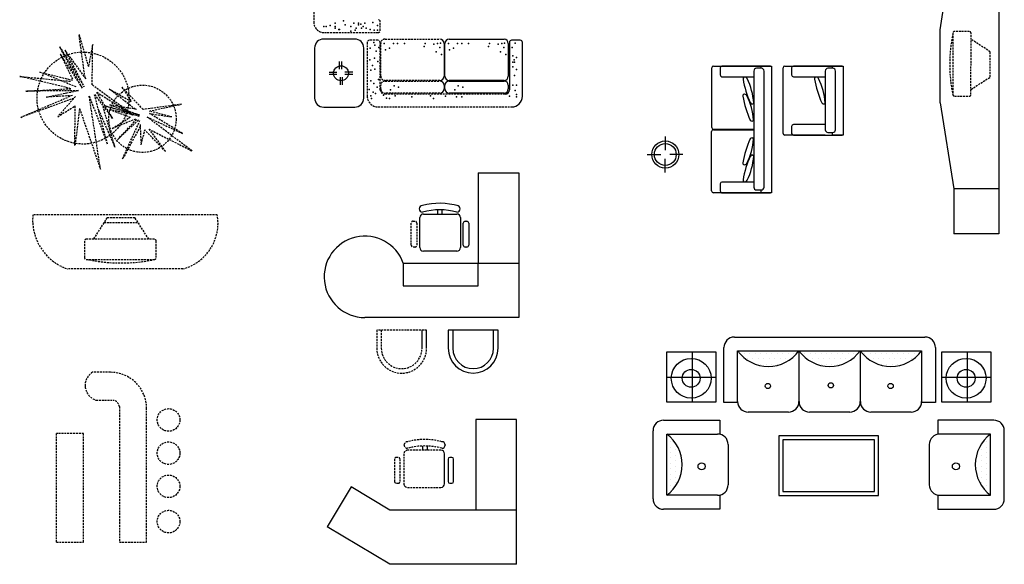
# Model space of a CAD drawing. Header units: inches. Extents: x 100794 to 106273, y 288 to 2276.
# Tile 51 of 149: x 102140 to 102396, y 1533 to 1675. Entities that reach past the tile are written whole.
import ezdxf

# ---------------------------------------------------------------- set-up
doc = ezdxf.new("R2010")
doc.units = ezdxf.units.IN
doc.header["$MEASUREMENT"] = 0
doc.linetypes.add('DASHED', pattern=[0.75, 0.5, -0.25])
doc.layers.add('1', color=7, linetype='CONTINUOUS')
doc.layers.add('4', color=5, linetype='DASHED')

msp = doc.modelspace()

# ---------------------------------------------------------------- linework, layer by layer
at = {"layer": '1', "color": 4}
for p, q in [((102250.12625, 1668.46447), (102250.12625, 1659.96858)), ((102250.34809, 1659.96858), (102250.34809, 1668.46447)), ((102251.46621, 1669.58259), (102265.71465, 1669.58259)), ((102266.83276, 1668.46447), (102266.83276, 1659.96858)), ((102267.13135, 1668.70929), (102267.13135, 1656.40999)), ((102269.92664, 1669.26834), (102267.69041, 1669.26834)), ((102270.4857, 1654.73282), (102270.4857, 1668.70929)), ((102320.21065, 1662.56668), (102335.27006, 1662.56668)), ((102335.06258, 1662.56448), (102322.41557, 1662.56448)), ((102332.60303, 1662.56448), (102335.31879, 1662.56448)), ((102332.60303, 1661.98101), (102332.60303, 1662.56448)), ((102335.31879, 1662.56448), (102335.31879, 1629.62811)), ((102338.79951, 1662.56668), (102353.85891, 1662.56668)), ((102353.65144, 1662.56448), (102341.00443, 1662.56448)), ((102351.19189, 1662.56448), (102353.90764, 1662.56448)), ((102351.19189, 1661.98101), (102351.19189, 1662.56448)), ((102353.90764, 1662.56448), (102353.90764, 1644.58842)), ((102319.74006, 1646.56668), (102319.74006, 1662.09609)), ((102321.94499, 1662.09389), (102321.94499, 1660.26584)), ((102330.70713, 1661.27513), (102330.70713, 1631.06049)), ((102332.66957, 1661.98101), (102331.41301, 1661.98101)), ((102333.37545, 1631.06049), (102333.37545, 1661.27513)), ((102338.32892, 1645.05384), (102338.32892, 1662.09609)), ((102340.53384, 1662.09389), (102340.53384, 1660.26584)), ((102349.29599, 1661.27513), (102349.29599, 1646.0208)), ((102351.25843, 1661.98101), (102350.00187, 1661.98101)), ((102351.96431, 1646.0208), (102351.96431, 1661.27513)), ((102250.12625, 1657.55615), (102250.12625, 1656.6373)), ((102250.34809, 1656.6373), (102250.34809, 1657.55615)), ((102265.71465, 1658.85046), (102251.46621, 1658.85046)), ((102251.46621, 1658.67427), (102265.71465, 1658.67427)), ((102266.83276, 1657.55615), (102266.83276, 1656.6373)), ((102322.41557, 1659.79525), (102330.70713, 1659.79525)), ((102328.12861, 1659.67927), (102328.12861, 1659.67927)), ((102341.00443, 1659.79525), (102349.29599, 1659.79525)), ((102346.71747, 1659.67927), (102346.71747, 1659.67927)), ((102265.71465, 1655.51918), (102251.46621, 1655.51918)), ((102328.07369, 1655.22436), (102328.07369, 1655.22436)), ((102330.34975, 1652.71971), (102330.48518, 1652.74499)), ((102348.9386, 1652.71971), (102349.07403, 1652.74499)), ((102330.29483, 1648.2648), (102330.43025, 1648.29008)), ((102349.29599, 1647.35472), (102341.00443, 1647.35472)), ((102319.71767, 1630.09609), (102319.71767, 1645.52038)), ((102320.18826, 1645.99097), (102330.70713, 1645.99097)), ((102330.70713, 1646.09609), (102320.21065, 1646.09609)), ((102349.29599, 1644.58325), (102338.79951, 1644.58325)), ((102340.53384, 1646.88413), (102340.53384, 1645.05607)), ((102341.00443, 1644.58548), (102353.65144, 1644.58548)), ((102350.00187, 1645.31492), (102351.25843, 1645.31492)), ((102351.19189, 1644.58842), (102351.19189, 1645.31492)), ((102353.90764, 1644.58842), (102351.19189, 1644.58842)), ((102307.6711, 1644.22483), (102307.6711, 1640.71461)), ((102330.29483, 1643.88469), (102330.43025, 1643.85941)), ((102302.93486, 1639.53893), (102306.51316, 1639.53893)), ((102312.27307, 1639.53893), (102308.84582, 1639.53893)), ((102330.34975, 1639.42978), (102330.48518, 1639.4045)), ((102307.6711, 1634.88662), (102307.6711, 1638.41365)), ((102328.07369, 1636.92513), (102328.07369, 1636.92513)), ((102321.94499, 1631.92382), (102321.94499, 1630.09576)), ((102330.70713, 1632.3944), (102322.41557, 1632.3944)), ((102328.12861, 1632.47022), (102328.12861, 1632.47022)), ((102335.27006, 1629.6255), (102320.18826, 1629.6255)), ((102322.41557, 1629.62517), (102335.06258, 1629.62517)), ((102331.41301, 1630.35461), (102332.66957, 1630.35461)), ((102332.60303, 1629.62811), (102332.60303, 1630.35461)), ((102335.31879, 1629.62811), (102332.60303, 1629.62811)), ((102243.65594, 1625.44276), (102243.65594, 1625.42106)), ((102244.74526, 1624.07297), (102253.45115, 1624.07297)), ((102248.37485, 1625.16456), (102248.37485, 1624.07297)), ((102249.52215, 1625.16655), (102249.52215, 1624.07297)), ((102254.30001, 1625.42106), (102254.30001, 1625.44276)), ((102243.80409, 1615.36217), (102243.80409, 1623.13179)), ((102254.39232, 1623.13179), (102254.39232, 1615.36217)), ((102255.12527, 1615.95201), (102255.12527, 1621.7291)), ((102255.59115, 1622.19498), (102256.07573, 1622.19498)), ((102256.54161, 1621.7291), (102256.54161, 1615.95201)), ((102253.45115, 1614.421), (102244.74526, 1614.421)), ((102256.07573, 1615.48613), (102255.59115, 1615.48613)), ((102244.38731, 1589.14871), (102244.38731, 1593.85313)), ((102245.56378, 1589.14871), (102245.56378, 1593.85313)), ((102264.15202, 1593.85313), (102251.21084, 1593.85313)), ((102251.21084, 1593.85313), (102251.21084, 1589.14871)), ((102252.38731, 1593.85313), (102252.38731, 1589.14871)), ((102262.97554, 1589.14871), (102262.97554, 1593.85313)), ((102264.15202, 1589.14871), (102264.15202, 1593.85313)), ((102325.64982, 1592.05792), (102375.23623, 1592.05792)), ((102322.91665, 1575.00308), (102322.91665, 1589.32475)), ((102326.49508, 1575.27155), (102326.49508, 1588.48191)), ((102326.49508, 1588.48191), (102342.43861, 1588.48191)), ((102342.43861, 1588.48191), (102342.43861, 1575.27155)), ((102342.46038, 1588.48191), (102358.40391, 1588.48191)), ((102342.46038, 1575.27155), (102342.46038, 1588.48191)), ((102358.40391, 1588.48191), (102358.40391, 1575.27155)), ((102358.42568, 1575.27155), (102358.42568, 1588.48191)), ((102358.42568, 1588.48191), (102374.36921, 1588.48191)), ((102374.36921, 1588.48191), (102374.36921, 1575.27155)), ((102377.96941, 1589.32475), (102377.96941, 1575.00308)), ((102307.96412, 1588.14037), (102307.96412, 1575.1992)), ((102320.9053, 1588.14037), (102307.96412, 1588.14037)), ((102314.71942, 1575.1992), (102314.71942, 1588.08861)), ((102320.9053, 1575.1992), (102320.9053, 1588.14037)), ((102328.26547, 1587.78733), (102328.26547, 1587.78733)), ((102328.97723, 1586.3638), (102328.97723, 1586.3638)), ((102329.689, 1587.78733), (102329.689, 1587.78733)), ((102330.40076, 1586.3638), (102330.40076, 1586.3638)), ((102331.11252, 1587.78733), (102331.11252, 1587.78733)), ((102331.82429, 1586.3638), (102331.82429, 1586.3638)), ((102332.53605, 1587.78733), (102332.53605, 1587.78733)), ((102333.24782, 1586.3638), (102333.24782, 1586.3638)), ((102333.95958, 1587.78733), (102333.95958, 1587.78733)), ((102334.67135, 1586.3638), (102334.67135, 1586.3638)), ((102335.38311, 1587.78733), (102335.38311, 1587.78733)), ((102336.09488, 1586.3638), (102336.09488, 1586.3638)), ((102336.80664, 1587.78733), (102336.80664, 1587.78733)), ((102337.51841, 1586.3638), (102337.51841, 1586.3638)), ((102338.23017, 1587.78733), (102338.23017, 1587.78733)), ((102338.94194, 1586.3638), (102338.94194, 1586.3638)), ((102339.6537, 1587.78733), (102339.6537, 1587.78733)), ((102341.07723, 1587.78733), (102341.07723, 1587.78733)), ((102343.92429, 1587.78733), (102343.92429, 1587.78733)), ((102344.63605, 1586.3638), (102344.63605, 1586.3638)), ((102345.34782, 1587.78733), (102345.34782, 1587.78733)), ((102346.05958, 1586.3638), (102346.05958, 1586.3638)), ((102346.77135, 1587.78733), (102346.77135, 1587.78733)), ((102347.48311, 1586.3638), (102347.48311, 1586.3638)), ((102348.19488, 1587.78733), (102348.19488, 1587.78733)), ((102348.90664, 1586.3638), (102348.90664, 1586.3638)), ((102349.61841, 1587.78733), (102349.61841, 1587.78733)), ((102350.33017, 1586.3638), (102350.33017, 1586.3638)), ((102351.04194, 1587.78733), (102351.04194, 1587.78733)), ((102351.7537, 1586.3638), (102351.7537, 1586.3638)), ((102352.46547, 1587.78733), (102352.46547, 1587.78733)), ((102353.17723, 1586.3638), (102353.17723, 1586.3638)), ((102353.889, 1587.78733), (102353.889, 1587.78733)), ((102354.60076, 1586.3638), (102354.60076, 1586.3638)), ((102355.31252, 1587.78733), (102355.31252, 1587.78733)), ((102356.02429, 1586.3638), (102356.02429, 1586.3638)), ((102356.73605, 1587.78733), (102356.73605, 1587.78733)), ((102359.58311, 1587.78733), (102359.58311, 1587.78733)), ((102361.00664, 1587.78733), (102361.00664, 1587.78733)), ((102361.71841, 1586.3638), (102361.71841, 1586.3638)), ((102362.43017, 1587.78733), (102362.43017, 1587.78733)), ((102363.14194, 1586.3638), (102363.14194, 1586.3638)), ((102363.8537, 1587.78733), (102363.8537, 1587.78733)), ((102364.56547, 1586.3638), (102364.56547, 1586.3638)), ((102365.27723, 1587.78733), (102365.27723, 1587.78733)), ((102365.989, 1586.3638), (102365.989, 1586.3638)), ((102366.70076, 1587.78733), (102366.70076, 1587.78733)), ((102367.41252, 1586.3638), (102367.41252, 1586.3638)), ((102368.12429, 1587.78733), (102368.12429, 1587.78733)), ((102368.83605, 1586.3638), (102368.83605, 1586.3638)), ((102369.54782, 1587.78733), (102369.54782, 1587.78733)), ((102370.25958, 1586.3638), (102370.25958, 1586.3638)), ((102370.97135, 1587.78733), (102370.97135, 1587.78733)), ((102371.68311, 1586.3638), (102371.68311, 1586.3638)), ((102372.39488, 1587.78733), (102372.39488, 1587.78733)), ((102379.50295, 1588.14037), (102379.50295, 1575.1992)), ((102392.44412, 1588.14037), (102379.50295, 1588.14037)), ((102386.25824, 1575.1992), (102386.25824, 1588.08861)), ((102392.44412, 1575.1992), (102392.44412, 1588.14037)), ((102332.53605, 1584.94027), (102332.53605, 1584.94027)), ((102333.95958, 1584.94027), (102333.95958, 1584.94027)), ((102335.38311, 1584.94027), (102335.38311, 1584.94027)), ((102336.80664, 1584.94027), (102336.80664, 1584.94027)), ((102348.19488, 1584.94027), (102348.19488, 1584.94027)), ((102349.61841, 1584.94027), (102349.61841, 1584.94027)), ((102351.04194, 1584.94027), (102351.04194, 1584.94027)), ((102352.46547, 1584.94027), (102352.46547, 1584.94027)), ((102363.8537, 1584.94027), (102363.8537, 1584.94027)), ((102365.27723, 1584.94027), (102365.27723, 1584.94027)), ((102366.70076, 1584.94027), (102366.70076, 1584.94027)), ((102368.12429, 1584.94027), (102368.12429, 1584.94027)), ((102308.27471, 1581.6439), (102320.85353, 1581.6439)), ((102379.81353, 1581.6439), (102392.39236, 1581.6439)), ((102307.96412, 1575.1992), (102320.9053, 1575.1992)), ((102326.49508, 1575.00308), (102322.91665, 1575.00308)), ((102377.96941, 1575.00308), (102374.39098, 1575.00308)), ((102379.50295, 1575.1992), (102392.44412, 1575.1992)), ((102307.23745, 1570.44208), (102321.8342, 1570.44208)), ((102321.8342, 1570.44208), (102321.8342, 1566.86365)), ((102339.70543, 1572.53838), (102329.22825, 1572.53838)), ((102355.67073, 1572.53838), (102345.19355, 1572.53838)), ((102371.63603, 1572.53838), (102361.15885, 1572.53838)), ((102393.13987, 1570.44208), (102378.54312, 1570.44208)), ((102378.54312, 1570.44208), (102378.54312, 1566.86365)), ((102304.50428, 1549.98729), (102304.50428, 1567.70891)), ((102395.87305, 1549.98729), (102395.87305, 1567.70891)), ((102308.08029, 1550.89835), (102308.08029, 1566.84188)), ((102308.08029, 1566.84188), (102321.29064, 1566.84188)), ((102363.12984, 1566.40279), (102337.24748, 1566.40279)), ((102337.24748, 1566.40279), (102337.24748, 1550.87338)), ((102362.09454, 1565.36749), (102338.28278, 1565.36749)), ((102338.28278, 1565.36749), (102338.28278, 1551.90867)), ((102362.09454, 1551.90867), (102362.09454, 1565.36749)), ((102363.12984, 1550.87338), (102363.12984, 1566.40279)), ((102392.29703, 1566.84188), (102379.08668, 1566.84188)), ((102392.29703, 1550.89835), (102392.29703, 1566.84188)), ((102244.53637, 1563.71661), (102244.53637, 1562.62303)), ((102245.68367, 1563.71462), (102245.68367, 1562.62303)), ((102250.40259, 1563.99282), (102250.40259, 1563.97112)), ((102309.03619, 1564.88277), (102309.03619, 1564.88277)), ((102309.03619, 1563.45924), (102309.03619, 1563.45924)), ((102310.45972, 1564.17101), (102310.45972, 1564.17101)), ((102310.45972, 1562.74748), (102310.45972, 1562.74748)), ((102324.02382, 1564.10871), (102324.02382, 1553.63153)), ((102376.3535, 1564.10871), (102376.3535, 1553.63153)), ((102389.9176, 1564.17101), (102389.9176, 1564.17101)), ((102389.9176, 1562.74748), (102389.9176, 1562.74748)), ((102391.34113, 1564.88277), (102391.34113, 1564.88277)), ((102391.34113, 1563.45924), (102391.34113, 1563.45924)), ((102250.25444, 1553.91223), (102250.25444, 1561.68185)), ((102251.18052, 1560.27916), (102251.18052, 1554.50207)), ((102252.13098, 1560.74504), (102251.6464, 1560.74504)), ((102252.59686, 1554.50207), (102252.59686, 1560.27916)), ((102309.03619, 1562.03571), (102309.03619, 1562.03571)), ((102309.03619, 1560.61218), (102309.03619, 1560.61218)), ((102310.45972, 1561.32395), (102310.45972, 1561.32395)), ((102311.88325, 1560.61218), (102311.88325, 1560.61218)), ((102388.49407, 1560.61218), (102388.49407, 1560.61218)), ((102389.9176, 1561.32395), (102389.9176, 1561.32395)), ((102391.34113, 1562.03571), (102391.34113, 1562.03571)), ((102391.34113, 1560.61218), (102391.34113, 1560.61218)), ((102309.03619, 1559.18865), (102309.03619, 1559.18865)), ((102309.03619, 1557.76512), (102309.03619, 1557.76512)), ((102310.45972, 1559.90042), (102310.45972, 1559.90042)), ((102310.45972, 1558.47689), (102310.45972, 1558.47689)), ((102311.88325, 1559.18865), (102311.88325, 1559.18865)), ((102311.88325, 1557.76512), (102311.88325, 1557.76512)), ((102388.49407, 1559.18865), (102388.49407, 1559.18865)), ((102388.49407, 1557.76512), (102388.49407, 1557.76512)), ((102389.9176, 1559.90042), (102389.9176, 1559.90042)), ((102389.9176, 1558.47689), (102389.9176, 1558.47689)), ((102391.34113, 1559.18865), (102391.34113, 1559.18865)), ((102391.34113, 1557.76512), (102391.34113, 1557.76512)), ((102309.03619, 1556.34159), (102309.03619, 1556.34159)), ((102309.03619, 1554.91806), (102309.03619, 1554.91806)), ((102310.45972, 1557.05336), (102310.45972, 1557.05336)), ((102310.45972, 1555.62983), (102310.45972, 1555.62983)), ((102389.9176, 1557.05336), (102389.9176, 1557.05336)), ((102389.9176, 1555.62983), (102389.9176, 1555.62983)), ((102391.34113, 1556.34159), (102391.34113, 1556.34159)), ((102391.34113, 1554.91806), (102391.34113, 1554.91806)), ((102251.6464, 1554.03619), (102252.13098, 1554.03619)), ((102309.03619, 1553.49453), (102309.03619, 1553.49453)), ((102310.45972, 1554.2063), (102310.45972, 1554.2063)), ((102389.9176, 1554.2063), (102389.9176, 1554.2063)), ((102391.34113, 1553.49453), (102391.34113, 1553.49453)), ((102321.29064, 1550.89835), (102308.08029, 1550.89835)), ((102309.03619, 1552.07101), (102309.03619, 1552.07101)), ((102321.8342, 1550.89835), (102321.8342, 1547.25412)), ((102337.24748, 1550.87338), (102363.12984, 1550.87338)), ((102338.28278, 1551.90867), (102362.09454, 1551.90867)), ((102378.54312, 1550.89835), (102378.54312, 1547.25412)), ((102379.08668, 1550.89835), (102392.29703, 1550.89835)), ((102391.34113, 1552.07101), (102391.34113, 1552.07101)), ((102321.8342, 1547.25412), (102307.23745, 1547.25412)), ((102378.54312, 1547.25412), (102393.13987, 1547.25412))]:
    msp.add_line(p, q, dxfattribs=at)
at = {"layer": '1', "color": 4, "linetype": 'Continuous'}
for p, q in [((102258.98027, 1634.79827), (102258.98027, 1611.26886)), ((102258.98027, 1634.79827), (102269.56851, 1634.79827)), ((102269.56851, 1634.79827), (102269.56851, 1597.15121)), ((102259.03214, 1605.3865), (102259.03214, 1611.26886)), ((102258.36499, 1570.5928), (102258.36499, 1547.06339)), ((102268.95322, 1570.5928), (102258.36499, 1570.5928)), ((102268.95322, 1547.06339), (102268.95322, 1570.5928)), ((102268.95322, 1532.94574), (102268.95322, 1547.06339))]:
    msp.add_line(p, q, dxfattribs=at)
at = {"layer": '1', "color": 4}
for centre, radius in [((102307.67865, 1639.55657), 3.53172), ((102307.67865, 1639.55657), 2.83696), ((102314.40883, 1581.33331), 5.17647), ((102385.94765, 1581.33331), 5.17647), ((102314.40883, 1581.33331), 2.32941), ((102385.94765, 1581.33331), 2.32941), ((102334.36114, 1579.33243), 0.68329), ((102350.74034, 1579.49782), 0.68329), ((102366.29231, 1579.33243), 0.68329), ((102317.10153, 1558.43208), 0.91106), ((102383.27579, 1558.43208), 0.91106)]:
    msp.add_circle(centre, radius, dxfattribs=at)
for centre, radius, start, end in [((102249.00813, 1668.46447), 1.11812, 0, 90), ((102251.46621, 1668.46447), 1.11812, 90, 180), ((102265.71465, 1668.46447), 1.11812, 0, 90), ((102267.69041, 1668.70929), 0.55906, 90, 180), ((102269.92664, 1668.70929), 0.55906, 0, 90), ((102320.21065, 1662.09609), 0.47059, 90, 180), ((102322.41557, 1662.09389), 0.47059, 90, 180), ((102338.79951, 1662.09609), 0.47059, 90, 180), ((102341.00443, 1662.09389), 0.47059, 90, 180), ((102249.00813, 1659.96858), 1.11812, 270, 0), ((102251.46621, 1659.96858), 1.11812, 180, 270), ((102265.71465, 1659.96858), 1.11812, 270, 0), ((102322.41557, 1660.26584), 0.47059, 180, 270), ((102331.41301, 1661.27513), 0.70588, 90, 180), ((102332.66957, 1661.27513), 0.70588, 0, 90), ((102341.00443, 1660.26584), 0.47059, 180, 270), ((102350.00187, 1661.27513), 0.70588, 90, 180), ((102351.25843, 1661.27513), 0.70588, 0, 90), ((102249.00813, 1657.55615), 1.11812, 0, 90), ((102251.46621, 1657.55615), 1.11812, 90, 180), ((102265.71465, 1657.55615), 1.11812, 0, 90), ((102328.40005, 1659.25452), 0.50408, 122.5803945, 188.7284272), ((102350.48033, 1662.83172), 22.87224, 189.1920245, 205.4971105), ((102328.33244, 1659.00346), 0.70588, 25.6467691, 106.7835864), ((102314.23609, 1651.93631), 16.47447, 3.6899786, 26.584713), ((102346.9889, 1659.25452), 0.50408, 122.5803945, 188.7284272), ((102369.06919, 1662.83172), 22.87224, 189.1920245, 205.4971105), ((102346.9213, 1659.00346), 0.70588, 25.6467691, 106.7835864), ((102332.82495, 1651.93631), 16.47447, 3.6899786, 26.584713), ((102249.00813, 1656.6373), 1.11812, 270, 0), ((102251.46621, 1656.6373), 1.11812, 180, 270), ((102265.71465, 1656.6373), 1.11812, 270, 0), ((102266.01323, 1656.40999), 1.11812, 270, 0), ((102328.34513, 1654.79961), 0.50408, 122.5803945, 188.7284272), ((102328.27752, 1654.54855), 0.70588, 25.6467691, 106.7835864), ((102314.18117, 1647.4814), 16.47447, 3.6899786, 26.584713), ((102267.69041, 1654.73282), 2.79529, 270, 0), ((102350.42541, 1658.37681), 22.87224, 189.1920245, 205.4971105), ((102330.26338, 1653.18231), 0.47059, 204.6535346, 280.5751424), ((102330.44199, 1652.97629), 0.23529, 280.5751424, 4.9452108), ((102348.85224, 1653.18231), 0.47059, 204.6535346, 280.5751424), ((102349.03085, 1652.97629), 0.23529, 280.5751424, 4.9452108), ((102330.20846, 1648.72739), 0.47059, 204.6535346, 280.5751424), ((102330.38707, 1648.52138), 0.23529, 280.5751424, 4.9452108), ((102341.00443, 1646.88413), 0.47059, 90, 180), ((102320.18826, 1645.52038), 0.47059, 90, 180), ((102320.21065, 1646.56668), 0.47059, 180, 270), ((102338.79951, 1645.05384), 0.47059, 180, 270), ((102341.00443, 1645.05607), 0.47059, 180, 270), ((102350.00187, 1646.0208), 0.70588, 180, 270), ((102351.25843, 1646.0208), 0.70588, 270, 0), ((102350.42541, 1633.77268), 22.87224, 154.5028895, 170.8079755), ((102314.18117, 1644.66809), 16.47447, 333.415287, 356.3100214), ((102330.20846, 1643.4221), 0.47059, 79.4248576, 155.3464654), ((102330.38707, 1643.62811), 0.23529, 355.0547892, 79.4248576), ((102330.26338, 1638.96718), 0.47059, 79.4248576, 155.3464654), ((102328.34513, 1637.34988), 0.50408, 171.2715728, 237.4196055), ((102350.48033, 1629.31777), 22.87224, 154.5028895, 170.8079755), ((102328.27752, 1637.60094), 0.70588, 253.2164136, 334.3532309), ((102314.23609, 1640.21317), 16.47447, 333.415287, 356.3100214), ((102330.44199, 1639.1732), 0.23529, 355.0547892, 79.4248576), ((102322.41557, 1631.92382), 0.47059, 90, 180), ((102328.40005, 1632.89497), 0.50408, 171.2715728, 237.4196055), ((102328.33244, 1633.14603), 0.70588, 253.2164136, 334.3532309), ((102320.18826, 1630.09609), 0.47059, 180, 270), ((102322.41557, 1630.09576), 0.47059, 180, 270), ((102331.41301, 1631.06049), 0.70588, 180, 270), ((102332.66957, 1631.06049), 0.70588, 270, 0), ((102248.97798, 1609.25083), 17.61683, 73.8168686, 104.7153564), ((102244.503, 1625.44276), 0.84706, 90, 180), ((102244.503, 1625.42106), 0.84706, 180, 270), ((102244.74526, 1623.13179), 0.94118, 90, 180), ((102248.97798, 1608.22245), 16.95284, 74.6944609, 105.3055391), ((102253.45115, 1623.13179), 0.94118, 0, 90), ((102253.45295, 1625.44276), 0.84706, 0, 90), ((102253.45295, 1625.42106), 0.84706, 270, 0), ((102255.59115, 1621.7291), 0.46588, 90, 180), ((102256.07573, 1621.7291), 0.46588, 0, 90), ((102244.74526, 1615.36217), 0.94118, 180, 270), ((102253.45115, 1615.36217), 0.94118, 270, 0), ((102255.59115, 1615.95201), 0.46588, 180, 270), ((102256.07573, 1615.95201), 0.46588, 270, 0), ((102325.64982, 1589.32475), 2.73318, 90, 180), ((102375.23623, 1589.32475), 2.73318, 0, 90), ((102257.68143, 1589.14871), 6.47059, 180, 0), ((102257.68143, 1589.14871), 5.29412, 180, 0), ((102334.46684, 1594.30099), 9.86969, 216.1280054, 323.8719946), ((102350.41037, 1594.30099), 9.86969, 216.1280054, 323.8719946), ((102366.37567, 1594.30099), 9.86969, 216.1280054, 323.8719946), ((102329.22825, 1575.27155), 2.73318, 180, 270), ((102339.70543, 1575.27155), 2.73318, 270, 0), ((102345.19355, 1575.27155), 2.73318, 180, 270), ((102355.67073, 1575.27155), 2.73318, 270, 0), ((102361.15885, 1575.27155), 2.73318, 180, 270), ((102371.63603, 1575.27155), 2.73318, 270, 0), ((102307.23745, 1567.70891), 2.73318, 90, 180), ((102393.13987, 1567.70891), 2.73318, 0, 90), ((102302.04627, 1558.87012), 9.99792, 307.1229743, 52.8770257), ((102321.29064, 1564.10871), 2.73318, 0, 90), ((102379.08668, 1564.10871), 2.73318, 90, 180), ((102398.33105, 1558.87012), 9.99792, 127.1229743, 232.8770257), ((102249.31326, 1561.68185), 0.94118, 0, 90), ((102249.55553, 1563.99282), 0.84706, 0, 90), ((102249.55553, 1563.97112), 0.84706, 270, 0), ((102251.6464, 1560.27916), 0.46588, 90, 180), ((102252.13098, 1560.27916), 0.46588, 0, 90), ((102249.31326, 1553.91223), 0.94118, 270, 0), ((102251.6464, 1554.50207), 0.46588, 180, 270), ((102252.13098, 1554.50207), 0.46588, 270, 0), ((102321.29064, 1553.63153), 2.73318, 270, 0), ((102379.08668, 1553.63153), 2.73318, 180, 270), ((102307.23745, 1549.98729), 2.73318, 180, 270), ((102393.13987, 1549.98729), 2.73318, 270, 0)]:
    msp.add_arc(centre, radius, start, end, dxfattribs=at)
for p in [(102244.93578, 1667.66216), (102245.23709, 1668.41594), (102247.49689, 1668.26518), (102248.40081, 1668.41594), (102249.15408, 1668.56669), (102251.24721, 1668.41594), (102253.65766, 1668.41594), (102254.71224, 1668.41594), (102256.52008, 1668.41594), (102261.6423, 1667.66216), (102261.9436, 1668.41594), (102264.2034, 1668.26518), (102265.10733, 1668.41594), (102265.86059, 1668.56669), (102268.62119, 1668.56669), (102248.09951, 1666.30536), (102249.00343, 1667.36065), (102249.45539, 1665.55159), (102251.54851, 1666.75763), (102252.60309, 1667.20989), (102264.80602, 1666.30536), (102265.70994, 1667.36065), (102266.1619, 1665.55159), (102267.86792, 1667.36065), (102268.01857, 1665.25008), (102268.01857, 1663.59177), (102268.31988, 1664.19479), (102268.47053, 1663.59177), (102268.92249, 1664.79781), (102268.01857, 1662.38573), (102268.47053, 1660.1244), (102268.92249, 1661.63195), (102253.80832, 1657.41081), (102268.01857, 1657.56156), (102268.92249, 1657.56156), (102246.59297, 1654.84797), (102252.9044, 1656.35552), (102253.2057, 1655.45099), (102255.01354, 1657.1093), (102268.62119, 1656.20477), (102268.92249, 1655.14948), (102247.34624, 1654.0942), (102250.50996, 1654.69722), (102253.37238, 1654.54646), (102254.72826, 1654.54646), (102267.12617, 1654.69722), (102268.92249, 1654.54646)]:
    msp.add_point(p, dxfattribs=at)
at = {"layer": '4', "color": 4}
for p, q in [((102216.20326, 1709.57806), (102216.20326, 1674.07249)), ((102233.53409, 1671.83625), (102233.53409, 1674.07249)), ((102155.15369, 1670.77655), (102157.58819, 1662.43759)), ((102156.70828, 1659.61093), (102155.15369, 1670.77655)), ((102218.99856, 1671.27719), (102232.97503, 1671.27719)), ((102382.49512, 1671.13817), (102382.48023, 1655.20131)), ((102386.77133, 1671.57887), (102382.94024, 1671.58246)), ((102387.20072, 1655.1969), (102387.21562, 1671.13375)), ((102158.70356, 1668.2181), (102157.58819, 1662.43759)), ((102158.57342, 1657.68387), (102158.70356, 1668.2181)), ((102230.14075, 1668.70929), (102230.14075, 1654.73282)), ((102232.93604, 1669.26834), (102230.69981, 1669.26834)), ((102233.4951, 1656.40999), (102233.4951, 1668.70929)), ((102233.64158, 1659.96858), (102233.64158, 1668.46447)), ((102234.7597, 1669.58259), (102249.00813, 1669.58259)), ((102392.21982, 1666.2983), (102387.24237, 1669.50079)), ((102155.99725, 1656.89001), (102150.1095, 1667.57604)), ((102150.1095, 1667.57604), (102156.44378, 1657.26752)), ((102156.09335, 1656.83809), (102150.28523, 1665.68774)), ((102150.28523, 1665.68774), (102153.58286, 1658.86583)), ((102151.50066, 1666.71529), (102156.44263, 1657.17599)), ((102156.97308, 1659.2497), (102151.50066, 1666.71529)), ((102392.21366, 1659.70696), (102392.21982, 1666.2983)), ((102154.42112, 1657.13167), (102144.9129, 1661.01418)), ((102144.9129, 1661.01418), (102153.58286, 1658.86583)), ((102153.05854, 1656.68702), (102139.71513, 1659.86372)), ((102139.71513, 1659.86372), (102152.94417, 1658.62055)), ((102169.27898, 1649.77784), (102158.57342, 1657.68387)), ((102233.64158, 1656.6373), (102233.64158, 1657.55615)), ((102249.00813, 1658.85046), (102234.7597, 1658.85046)), ((102234.7597, 1658.67427), (102249.00813, 1658.67427)), ((102387.23024, 1656.51378), (102392.21366, 1659.70696)), ((102139.97213, 1649.22538), (102153.19826, 1654.87427)), ((102141.32001, 1656.04423), (102153.05854, 1656.68702)), ((102154.88601, 1656.16994), (102141.32001, 1656.04423)), ((102146.62004, 1654.48248), (102154.98489, 1656.22841)), ((102153.434, 1654.88831), (102146.62004, 1654.48248)), ((102160.72376, 1635.73464), (102157.80559, 1654.81091)), ((102157.80559, 1654.81091), (102162.55265, 1642.28443)), ((102159.18887, 1655.14643), (102163.8645, 1648.95306)), ((102162.55265, 1642.28443), (102159.18887, 1655.14643)), ((102159.76861, 1655.77554), (102169.27898, 1649.77784)), ((102163.8645, 1648.95306), (102159.76861, 1655.77554)), ((102169.77144, 1651.34097), (102163.0343, 1656.58972)), ((102163.0343, 1656.58972), (102168.75808, 1653.34175)), ((102171.80215, 1651.27775), (102166.31395, 1657.07234)), ((102166.31395, 1657.07234), (102168.75808, 1653.34175)), ((102266.01323, 1655.29187), (102234.61322, 1655.29187)), ((102249.00813, 1655.51918), (102234.7597, 1655.51918)), ((102153.79746, 1654.17131), (102139.97213, 1649.22538)), ((102154.211, 1654.64106), (102149.59757, 1649.4006)), ((102164.46374, 1641.50782), (102161.32111, 1652.32964)), ((102170.10599, 1651.28436), (102163.19183, 1652.45449)), ((102163.19183, 1652.45449), (102170.91197, 1649.87727)), ((102181.79324, 1652.62976), (102171.80215, 1651.27775)), ((102173.45884, 1650.87118), (102181.79324, 1652.62976)), ((102382.92452, 1654.75619), (102386.7556, 1654.75261)), ((102149.59757, 1649.4006), (102154.11694, 1652.18228)), ((102154.09185, 1641.942), (102154.11694, 1652.18228)), ((102155.29295, 1651.5002), (102154.09185, 1641.942)), ((102155.29295, 1651.5002), (102160.72376, 1635.73464)), ((102160.22126, 1651.17948), (102164.46374, 1641.50782)), ((102161.98143, 1652.18823), (102170.86429, 1649.92763)), ((102170.82079, 1649.48679), (102161.98143, 1652.18823)), ((102163.07341, 1651.25457), (102168.4658, 1649.28667)), ((102170.90043, 1649.50929), (102163.07341, 1651.25457)), ((102179.28542, 1649.32421), (102173.45884, 1650.87118)), ((102173.4757, 1650.22329), (102179.28542, 1649.32421)), ((102182.09142, 1645.00719), (102173.4757, 1650.22329)), ((102232.93604, 1651.93752), (102267.69041, 1651.93752)), ((102163.80003, 1646.33593), (102168.4658, 1649.28667)), ((102169.83656, 1648.78642), (102163.80003, 1646.33593)), ((102165.12409, 1643.37748), (102170.12151, 1648.68243)), ((102170.59676, 1648.509), (102165.12409, 1643.37748)), ((102166.49874, 1638.47537), (102170.98417, 1648.39733)), ((102171.03665, 1647.32176), (102171.29441, 1642.03876)), ((102184.55366, 1640.48191), (102172.90087, 1649.31096)), ((102172.90087, 1649.31096), (102182.09142, 1645.00719)), ((102171.05976, 1646.8482), (102166.49874, 1638.47537)), ((102171.29441, 1642.03876), (102172.28303, 1645.93564)), ((102177.67322, 1640.35627), (102172.28303, 1645.93564)), ((102173.28219, 1646.18548), (102184.55366, 1640.48191)), ((102173.28219, 1646.18548), (102177.67322, 1640.35627)), ((102191.12078, 1623.90267), (102143.14406, 1623.90267)), ((102162.41602, 1623.06724), (102158.86287, 1617.53343)), ((102161.62256, 1621.83147), (102170.5332, 1621.83147)), ((102169.73973, 1623.06724), (102162.41602, 1623.06724)), ((102173.29288, 1617.53343), (102169.73973, 1623.06724)), ((102241.59883, 1615.95201), (102241.59883, 1621.7291)), ((102242.06471, 1622.19498), (102242.54929, 1622.19498)), ((102243.01517, 1621.7291), (102243.01517, 1615.95201)), ((102156.55438, 1617.00788), (102156.55438, 1612.75112)), ((102174.75612, 1617.502), (102157.0485, 1617.502)), ((102175.25023, 1612.75112), (102175.25023, 1617.00788)), ((102242.54929, 1615.48613), (102242.06471, 1615.48613)), ((102157.0485, 1612.257), (102174.75612, 1612.257)), ((102182.13168, 1609.78502), (102152.13316, 1609.78502)), ((102245.56378, 1593.85313), (102232.6226, 1593.85313)), ((102232.6226, 1593.85313), (102232.6226, 1589.14871)), ((102233.79907, 1593.85313), (102233.79907, 1589.14871)), ((102163.31008, 1582.90123), (102158.63656, 1582.90123)), ((102156.74538, 1579.53652), (102156.74538, 1578.82484)), ((102159.56246, 1575.65417), (102164.29837, 1575.65417)), ((102165.66302, 1573.9599), (102165.66302, 1538.66593)), ((102172.72185, 1538.66593), (102172.72185, 1573.48946)), ((102149.28655, 1538.71299), (102149.28655, 1566.94828)), ((102156.34538, 1566.94828), (102149.28655, 1566.94828)), ((102156.34538, 1538.71299), (102156.34538, 1566.94828)), ((102239.75851, 1563.97112), (102239.75851, 1563.99282)), ((102249.31326, 1562.62303), (102240.60738, 1562.62303)), ((102237.24257, 1560.27916), (102237.24257, 1554.50207)), ((102238.19303, 1560.74504), (102237.70845, 1560.74504)), ((102238.65891, 1554.50207), (102238.65891, 1560.27916)), ((102239.6662, 1561.68185), (102239.6662, 1553.91223)), ((102237.70845, 1554.03619), (102238.19303, 1554.03619)), ((102240.60738, 1552.97106), (102249.31326, 1552.97106)), ((102149.28655, 1538.71299), (102156.34538, 1538.71299)), ((102165.66302, 1538.66593), (102172.72185, 1538.66593))]:
    msp.add_line(p, q, dxfattribs=at)
at = {"layer": '4', "color": 4, "linetype": 'Continuous'}
for p, q in [((102394.4763, 1706.1218), (102394.4763, 1618.90187)), ((102379.18218, 1672.00415), (102382.71159, 1694.35709)), ((102379.18218, 1653.01952), (102379.18218, 1672.00415)), ((102226.89708, 1669.60707), (102218.80545, 1669.60707)), ((102216.45251, 1667.25412), (102216.45251, 1654.25437)), ((102229.25003, 1654.25437), (102229.25003, 1667.25412)), ((102222.95038, 1661.74334), (102222.95038, 1663.75867)), ((102223.50678, 1661.74334), (102223.50678, 1663.75867)), ((102222.2557, 1660.90959), (102220.24037, 1660.90959)), ((102222.2557, 1660.35318), (102220.24037, 1660.35318)), ((102224.34054, 1661.04867), (102226.35587, 1661.04867)), ((102224.34054, 1660.49227), (102226.35587, 1660.49227)), ((102223.08946, 1659.65851), (102223.08946, 1657.64318)), ((102223.64586, 1659.65851), (102223.64586, 1657.64318)), ((102379.18218, 1653.01952), (102382.71159, 1630.66658)), ((102218.80545, 1651.90143), (102226.89708, 1651.90143)), ((102382.71159, 1630.66658), (102382.71159, 1618.90187)), ((102394.4763, 1630.66658), (102382.71159, 1630.66658)), ((102394.4763, 1618.90187), (102382.71159, 1618.90187)), ((102239.49726, 1611.26886), (102269.56851, 1611.26886)), ((102239.49726, 1611.26886), (102239.49726, 1605.3865)), ((102239.49726, 1605.3865), (102259.03214, 1605.3865)), ((102269.56851, 1597.15121), (102229.51458, 1597.15121)), ((102225.9116, 1553.09574), (102219.69679, 1542.68981)), ((102236.01205, 1547.06339), (102225.9116, 1553.09574)), ((102268.95322, 1547.06339), (102236.01205, 1547.06339)), ((102236.01205, 1532.94574), (102219.69679, 1542.68981)), ((102268.95322, 1532.94574), (102236.01205, 1532.94574))]:
    msp.add_line(p, q, dxfattribs=at)
at = {"layer": '4', "color": 4}
for centre, radius in [((102156.20199, 1654.2451), 11.97003), ((102171.6608, 1648.85303), 8.75306), ((102178.43949, 1570.50123), 2.94118), ((102178.43949, 1561.86593), 2.94118), ((102178.43949, 1553.23064), 2.94118), ((102178.43949, 1544.05417), 2.94118)]:
    msp.add_circle(centre, radius, dxfattribs=at)
at = {"layer": '4', "color": 4, "linetype": 'Continuous'}
msp.add_circle((102223.29812, 1660.70093), 1.94584, dxfattribs=at)
at = {"layer": '4', "color": 4}
for centre, radius, start, end in [((102218.99856, 1674.07249), 2.79529, 180, 270), ((102232.97503, 1674.07249), 0.55906, 0, 90), ((102232.97503, 1671.83625), 0.55906, 270, 0), ((102420.7525, 1662.97241), 39.09269, 168.1191859, 191.7737145), ((102382.93983, 1671.13775), 0.44471, 89.9464502, 179.9464502), ((102386.77091, 1671.13417), 0.44471, 359.9464502, 89.9464502), ((102230.69981, 1668.70929), 0.55906, 90, 180), ((102232.93604, 1668.70929), 0.55906, 0, 90), ((102234.7597, 1668.46447), 1.11812, 90, 180), ((102234.7597, 1659.96858), 1.11812, 180, 270), ((102234.7597, 1657.55615), 1.11812, 90, 180), ((102234.61322, 1656.40999), 1.11812, 180, 270), ((102234.7597, 1656.6373), 1.11812, 180, 270), ((102382.92493, 1655.2009), 0.44471, 179.9464502, 269.9464502), ((102386.75602, 1655.19732), 0.44471, 269.9464502, 359.9464502), ((102232.93604, 1654.73282), 2.79529, 180, 270), ((102156.61611, 1622.56007), 13.53879, 174.3088168, 250.6632842), ((102178.93519, 1621.74095), 12.37585, 284.9682879, 10.0596111), ((102242.06471, 1621.7291), 0.46588, 90, 180), ((102242.54929, 1621.7291), 0.46588, 0, 90), ((102157.0485, 1617.00788), 0.49412, 90, 180), ((102174.75612, 1617.00788), 0.49412, 0, 90), ((102242.06471, 1615.95201), 0.46588, 180, 270), ((102242.54929, 1615.95201), 0.46588, 270, 0), ((102157.0485, 1612.75112), 0.49412, 180, 270), ((102166.08182, 1654.77366), 43.43633, 258.1727357, 281.8272643), ((102174.75612, 1612.75112), 0.49412, 270, 0), ((102239.09319, 1589.14871), 6.47059, 180, 0), ((102239.09319, 1589.14871), 5.29412, 180, 0), ((102160.74249, 1579.48761), 4.01095, 121.6713106, 252.8903747), ((102163.31008, 1573.48946), 9.41176, 0, 90), ((102163.31764, 1573.46752), 2.39651, 11.8563289, 65.8433799), ((102245.08055, 1547.80089), 17.61683, 75.2846436, 106.1831314), ((102240.60738, 1561.68185), 0.94118, 90, 180), ((102240.60557, 1563.99282), 0.84706, 90, 180), ((102240.60557, 1563.97112), 0.84706, 180, 270), ((102245.08055, 1546.77251), 16.95284, 74.6944609, 105.3055391), ((102237.70845, 1560.27916), 0.46588, 90, 180), ((102238.19303, 1560.27916), 0.46588, 0, 90), ((102237.70845, 1554.50207), 0.46588, 180, 270), ((102238.19303, 1554.50207), 0.46588, 270, 0), ((102240.60738, 1553.91223), 0.94118, 180, 270)]:
    msp.add_arc(centre, radius, start, end, dxfattribs=at)
at = {"layer": '4', "color": 4, "linetype": 'Continuous'}
for centre, radius, start, end in [((102218.80545, 1667.25412), 2.35294, 90, 180), ((102226.89708, 1667.25412), 2.35294, 0, 90), ((102218.80545, 1654.25437), 2.35294, 180, 270), ((102226.89708, 1654.25437), 2.35294, 270, 0), ((102229.51458, 1607.73945), 10.58824, 19.4712206, 270)]:
    msp.add_arc(centre, radius, start, end, dxfattribs=at)
at = {"layer": '4', "color": 4}
for p in [(102218.8122, 1672.8404), (102219.41522, 1672.8404), (102220.47051, 1673.1417), (102221.8273, 1673.74432), (102221.8273, 1672.8404), (102223.93788, 1674.34693), (102224.39014, 1673.29236), (102225.8977, 1672.8404), (102226.65147, 1673.74432), (102227.85751, 1673.74432), (102227.85751, 1673.29236), (102228.46053, 1673.44301), (102229.06355, 1672.8404), (102229.51582, 1673.74432), (102231.62639, 1673.89497), (102232.83243, 1673.1417), (102221.8273, 1672.38844), (102222.73184, 1672.08713), (102222.88259, 1672.08713), (102225.8977, 1671.63517), (102226.95298, 1671.93648), (102227.25449, 1672.38844), (102228.61128, 1672.38844), (102229.81733, 1672.38844), (102230.87261, 1672.08713), (102231.9279, 1671.93648), (102232.83243, 1671.93648), (102231.82893, 1668.71744), (102232.13024, 1667.96367), (102234.5407, 1668.41594), (102236.95115, 1668.41594), (102238.00573, 1668.41594), (102239.81357, 1668.41594), (102230.92501, 1667.20989), (102232.43155, 1666.45612), (102233.18482, 1667.36065), (102234.842, 1666.75763), (102235.89658, 1667.20989), (102230.77436, 1664.19479), (102231.52763, 1662.68724), (102231.97959, 1664.64706), (102232.88351, 1663.74252), (102231.07567, 1661.4812), (102232.13024, 1661.78271), (102231.07567, 1658.76761), (102231.82893, 1658.01383), (102233.03416, 1659.06912), (102237.1018, 1657.41081), (102230.62371, 1656.50628), (102231.07567, 1654.84797), (102231.67828, 1655.7525), (102232.28089, 1655.45099), (102232.73286, 1657.1093), (102234.39004, 1654.99873), (102236.19788, 1656.35552), (102236.49919, 1655.45099), (102237.40311, 1654.84797), (102238.30703, 1657.1093), (102231.22632, 1654.0942), (102235.14331, 1654.24495), (102235.89658, 1654.0942), (102241.77206, 1654.54646)]:
    msp.add_point(p, dxfattribs=at)

doc.saveas('drawing.dxf')
